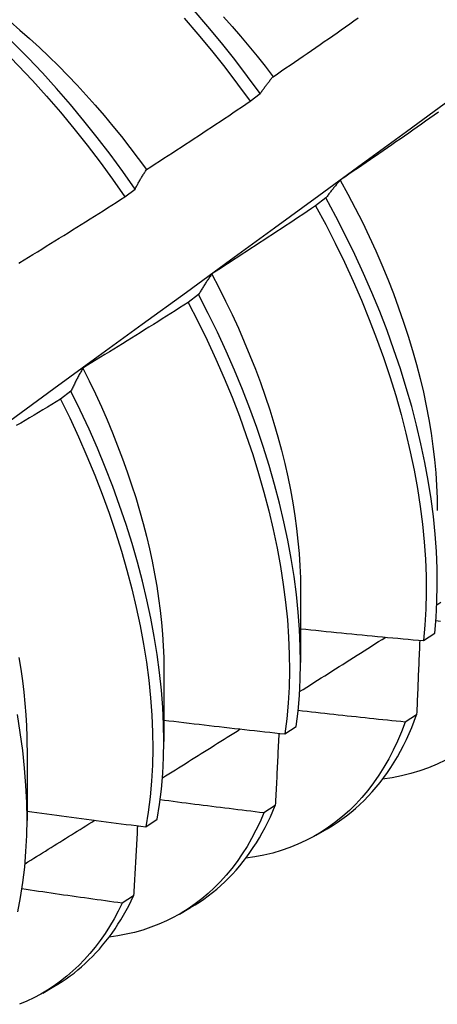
# Model space of a CAD drawing. Header units: inches. Extents: x 24 to 237, y 20 to 145.
# Tile 78 of 107: x 223.182 to 223.289, y 80.314 to 80.564. Entities that reach past the tile are written whole.
import ezdxf

# ---------------------------------------------------------------- set-up
doc = ezdxf.new("R2010")
doc.units = ezdxf.units.IN
doc.header["$MEASUREMENT"] = 0
doc.layers.add('Visible Edges(ANSI)', color=7, linetype='Continuous', lineweight=25)

msp = doc.modelspace()

# ---------------------------------------------------------------- linework, layer by layer
at = {"layer": 'Visible Edges(ANSI)'}
for p, q in [((223.24091, 80.54364), (223.24348, 80.5456)), ((223.20905, 80.51935), (223.21162, 80.52131)), ((223.26019, 80.51907), (223.25758, 80.51708)), ((223.2278, 80.4945), (223.22518, 80.49251)), ((223.19532, 80.46991), (223.19269, 80.46792)), ((223.25376, 80.41942), (223.25374, 80.40093)), ((223.28503, 80.40647), (223.28788, 80.40839)), ((223.21896, 80.39933), (223.21894, 80.38084)), ((223.28327, 80.38762), (223.28037, 80.38575)), ((223.24977, 80.38274), (223.25262, 80.38466)), ((223.18416, 80.37923), (223.18414, 80.36075)), ((223.24732, 80.36453), (223.24441, 80.36266)), ((223.21439, 80.35911), (223.21725, 80.36102)), ((223.25773, 80.35702), (223.26054, 80.35864)), ((223.21126, 80.34154), (223.20834, 80.33969)), ((223.22293, 80.33693), (223.22574, 80.33855)), ((223.18813, 80.31683), (223.19094, 80.31846))]:
    msp.add_line(p, q, dxfattribs=at)
at = {"layer": 'Visible Edges(ANSI)', "flags": 128}
for points in [[(223.16682, 80.5671), (223.17067, 80.5637), (223.17446, 80.56018), (223.17821, 80.55654), (223.18191, 80.55278), (223.18555, 80.54893), (223.18912, 80.54496), (223.19263, 80.54091), (223.19607, 80.53676), (223.19944, 80.53252), (223.20272, 80.5282), (223.20593, 80.52381), (223.20905, 80.51935)], [(223.21162, 80.52131), (223.2085, 80.52577), (223.20529, 80.53016), (223.20199, 80.53447), (223.19862, 80.5387), (223.19518, 80.54284), (223.19167, 80.54689), (223.18808, 80.55085), (223.18444, 80.5547), (223.18074, 80.55844), (223.17699, 80.56207), (223.17319, 80.56559)], [(223.17729, 80.566), (223.17982, 80.56392), (223.18233, 80.56178), (223.18481, 80.55958), (223.18728, 80.55733), (223.18972, 80.55501), (223.19213, 80.55264), (223.19452, 80.55022), (223.19688, 80.54775), (223.1992, 80.54522), (223.2015, 80.54265), (223.20376, 80.54002), (223.20598, 80.53736), (223.20817, 80.53465), (223.21032, 80.5319), (223.21244, 80.52911), (223.21451, 80.52629)], [(223.22413, 80.56482), (223.22764, 80.56075), (223.23107, 80.5566), (223.23443, 80.55236), (223.23771, 80.54804), (223.24091, 80.54364)], [(223.24348, 80.5456), (223.24028, 80.54999), (223.23699, 80.55431), (223.23362, 80.55854), (223.23018, 80.56269), (223.22667, 80.56675)], [(223.23415, 80.56512), (223.23633, 80.56268), (223.23848, 80.56021), (223.24059, 80.55769), (223.24268, 80.55513), (223.24473, 80.55254), (223.24674, 80.54991)], [(223.24675, 80.54991), (223.24784, 80.55065), (223.24893, 80.55139), (223.25001, 80.55213), (223.2511, 80.55287), (223.25219, 80.55361), (223.25327, 80.55435), (223.25436, 80.55509), (223.25544, 80.55583), (223.25653, 80.55658), (223.25761, 80.55732), (223.25869, 80.55807), (223.25977, 80.55882), (223.26086, 80.55957), (223.26194, 80.56032), (223.26302, 80.56107), (223.26409, 80.56182), (223.26517, 80.56257), (223.26625, 80.56333), (223.26733, 80.56408), (223.2684, 80.56484)], [(223.24348, 80.5456), (223.24361, 80.54579), (223.24375, 80.54598), (223.24388, 80.54617), (223.24401, 80.54636), (223.24414, 80.54655), (223.24427, 80.54674), (223.24441, 80.54692), (223.24454, 80.54711), (223.24468, 80.54729), (223.24481, 80.54747), (223.24495, 80.54765), (223.24508, 80.54783), (223.24522, 80.54801), (223.24535, 80.54819), (223.24549, 80.54837), (223.24563, 80.54855), (223.24577, 80.54872), (223.24591, 80.54889), (223.24604, 80.54907), (223.24618, 80.54924), (223.24632, 80.54941), (223.24647, 80.54958), (223.24661, 80.54975), (223.24675, 80.54991)], [(223.04383, 80.36406), (223.05521, 80.37226), (223.06659, 80.38046), (223.07795, 80.38865), (223.0893, 80.39685), (223.10064, 80.40505), (223.11197, 80.41325), (223.12328, 80.42144), (223.13459, 80.42964), (223.14589, 80.43783), (223.15718, 80.44603), (223.16846, 80.45422), (223.17973, 80.46241), (223.19099, 80.47059), (223.20224, 80.47878), (223.21348, 80.48696), (223.22471, 80.49514), (223.23593, 80.50332), (223.24714, 80.51149), (223.25835, 80.51966), (223.26954, 80.52783), (223.28073, 80.536), (223.2919, 80.54416)], [(223.21455, 80.5263), (223.21566, 80.52701), (223.21676, 80.52773), (223.21787, 80.52844), (223.21897, 80.52915), (223.22007, 80.52987), (223.22118, 80.53058), (223.22228, 80.5313), (223.22338, 80.53202), (223.22448, 80.53274), (223.22558, 80.53346), (223.22668, 80.53418), (223.22778, 80.5349), (223.22888, 80.53562), (223.22997, 80.53635), (223.23107, 80.53707), (223.23217, 80.5378), (223.23326, 80.53852), (223.23436, 80.53925), (223.23545, 80.53998), (223.23654, 80.54071), (223.23764, 80.54144), (223.23873, 80.54217), (223.23982, 80.5429), (223.24091, 80.54364)], [(223.28881, 80.54086), (223.28773, 80.5401), (223.28665, 80.53934), (223.28557, 80.53858), (223.2845, 80.53782), (223.28342, 80.53707), (223.28234, 80.53631), (223.28126, 80.53556), (223.28018, 80.5348), (223.27909, 80.53405), (223.27801, 80.5333), (223.27693, 80.53255), (223.27585, 80.5318), (223.27476, 80.53105), (223.27368, 80.53031), (223.27259, 80.52956), (223.2715, 80.52882), (223.27042, 80.52807), (223.26933, 80.52733), (223.26824, 80.52659), (223.26715, 80.52585), (223.26606, 80.52511), (223.26497, 80.52437), (223.26388, 80.52363)], [(223.21162, 80.52131), (223.21174, 80.52153), (223.21186, 80.52175), (223.21197, 80.52197), (223.21209, 80.52219), (223.21221, 80.5224), (223.21233, 80.52262), (223.21245, 80.52283), (223.21257, 80.52305), (223.21269, 80.52326), (223.21281, 80.52347), (223.21293, 80.52368), (223.21305, 80.52389), (223.21318, 80.52409), (223.2133, 80.5243), (223.21342, 80.52451), (223.21354, 80.52471), (223.21367, 80.52491), (223.21379, 80.52512), (223.21392, 80.52532), (223.21404, 80.52552), (223.21417, 80.52571), (223.2143, 80.52591), (223.21442, 80.52611), (223.21455, 80.5263)], [(223.26388, 80.52363), (223.26372, 80.52345), (223.26356, 80.52327), (223.2634, 80.52309), (223.26325, 80.52291), (223.26309, 80.52273), (223.26293, 80.52255), (223.26277, 80.52236), (223.26262, 80.52218), (223.26246, 80.52199), (223.26231, 80.5218), (223.26215, 80.52161), (223.262, 80.52142), (223.26184, 80.52123), (223.26169, 80.52104), (223.26154, 80.52085), (223.26139, 80.52065), (223.26124, 80.52046), (223.26108, 80.52026), (223.26093, 80.52007), (223.26078, 80.51987), (223.26064, 80.51967), (223.26049, 80.51947), (223.26034, 80.51927), (223.26019, 80.51907)], [(223.26384, 80.52362), (223.26578, 80.52006), (223.26766, 80.51648), (223.26946, 80.51288), (223.27119, 80.50927), (223.27285, 80.50565), (223.27443, 80.50202), (223.27594, 80.49839), (223.27736, 80.49475), (223.2787, 80.49113), (223.27997, 80.48751), (223.28114, 80.4839), (223.28224, 80.4803), (223.28325, 80.47673), (223.28416, 80.47318), (223.28499, 80.46965), (223.28574, 80.46615), (223.28639, 80.46268), (223.28695, 80.45925), (223.28743, 80.45585), (223.28782, 80.4525), (223.28812, 80.44918), (223.28833, 80.44592), (223.28846, 80.44271), (223.2885, 80.43955)], [(223.18229, 80.50264), (223.18341, 80.50333), (223.18453, 80.50401), (223.18565, 80.5047), (223.18677, 80.50538), (223.18789, 80.50607), (223.18901, 80.50676), (223.19013, 80.50745), (223.19125, 80.50814), (223.19236, 80.50884), (223.19348, 80.50953), (223.1946, 80.51022), (223.19571, 80.51092), (223.19683, 80.51162), (223.19794, 80.51231), (223.19905, 80.51301), (223.20017, 80.51371), (223.20128, 80.51441), (223.20239, 80.51511), (223.2035, 80.51582), (223.20461, 80.51652), (223.20572, 80.51723), (223.20683, 80.51793), (223.20794, 80.51864), (223.20905, 80.51935)], [(223.25758, 80.51708), (223.25649, 80.51635), (223.25539, 80.51561), (223.2543, 80.51488), (223.2532, 80.51415), (223.25211, 80.51342), (223.25101, 80.51269), (223.24991, 80.51196), (223.24882, 80.51123), (223.24772, 80.51051), (223.24662, 80.50978), (223.24552, 80.50906), (223.24442, 80.50833), (223.24332, 80.50761), (223.24222, 80.50689), (223.24111, 80.50617), (223.24001, 80.50545), (223.23891, 80.50473), (223.2378, 80.50401), (223.2367, 80.50329), (223.23559, 80.50258), (223.23449, 80.50186), (223.23338, 80.50115), (223.23227, 80.50044), (223.23117, 80.49973)], [(223.25758, 80.51708), (223.26013, 80.51232), (223.26257, 80.50753), (223.26491, 80.50271), (223.26713, 80.49788), (223.26923, 80.49303), (223.27122, 80.48818), (223.27309, 80.48332), (223.27483, 80.47847), (223.27645, 80.47363), (223.27794, 80.46881), (223.27931, 80.46401), (223.28055, 80.45925), (223.28165, 80.45451), (223.28263, 80.44982), (223.28347, 80.44518), (223.28418, 80.44059), (223.28476, 80.43606), (223.2852, 80.4316), (223.28551, 80.4272), (223.28568, 80.42288), (223.28572, 80.41864), (223.28562, 80.41449), (223.28539, 80.41043), (223.28503, 80.40647)], [(223.28788, 80.40839), (223.28823, 80.41236), (223.28845, 80.41643), (223.28853, 80.42059), (223.28849, 80.42483), (223.2883, 80.42916), (223.28798, 80.43356), (223.28753, 80.43803), (223.28694, 80.44256), (223.28622, 80.44716), (223.28537, 80.4518), (223.28438, 80.4565), (223.28327, 80.46123), (223.28202, 80.466), (223.28064, 80.4708), (223.27914, 80.47562), (223.27751, 80.48046), (223.27576, 80.48531), (223.27388, 80.49017), (223.27189, 80.49502), (223.26978, 80.49987), (223.26755, 80.5047), (223.2652, 80.50952), (223.26275, 80.51431), (223.26019, 80.51907)], [(223.18217, 80.50242), (223.18229, 80.50264)], [(223.23117, 80.49973), (223.23102, 80.49952), (223.23087, 80.49932), (223.23073, 80.49911), (223.23058, 80.4989), (223.23044, 80.49869), (223.2303, 80.49848), (223.23015, 80.49827), (223.23001, 80.49805), (223.22987, 80.49784), (223.22973, 80.49762), (223.22959, 80.49741), (223.22945, 80.49719), (223.22931, 80.49697), (223.22917, 80.49675), (223.22903, 80.49653), (223.22889, 80.49631), (223.22875, 80.49609), (223.22862, 80.49586), (223.22848, 80.49564), (223.22834, 80.49541), (223.22821, 80.49519), (223.22807, 80.49496), (223.22794, 80.49473), (223.2278, 80.4945)], [(223.23114, 80.49971), (223.23293, 80.49629), (223.23466, 80.49285), (223.23632, 80.48941), (223.23791, 80.48595), (223.23943, 80.48249), (223.24087, 80.47902), (223.24225, 80.47555), (223.24354, 80.47209), (223.24476, 80.46863), (223.2459, 80.46518), (223.24697, 80.46174), (223.24796, 80.45832), (223.24887, 80.45491), (223.24971, 80.45152), (223.25047, 80.44816), (223.25115, 80.44482), (223.25175, 80.44152), (223.25227, 80.43824), (223.25271, 80.435), (223.25308, 80.4318), (223.25336, 80.42864), (223.25356, 80.42552), (223.25369, 80.42245), (223.25373, 80.41943)], [(223.25262, 80.38466), (223.2531, 80.38853), (223.25345, 80.39251), (223.25366, 80.39658), (223.25374, 80.40074), (223.25368, 80.40499), (223.25349, 80.40932), (223.25316, 80.41373), (223.2527, 80.4182), (223.25211, 80.42274), (223.25138, 80.42734), (223.25052, 80.43199), (223.24952, 80.43669), (223.2484, 80.44142), (223.24714, 80.44619), (223.24576, 80.45099), (223.24425, 80.45582), (223.24261, 80.46066), (223.24085, 80.46551), (223.23897, 80.47036), (223.23697, 80.47522), (223.23485, 80.48007), (223.23261, 80.4849), (223.23026, 80.48971), (223.2278, 80.4945)], [(223.22518, 80.49251), (223.22407, 80.49181), (223.22296, 80.4911), (223.22185, 80.49039), (223.22074, 80.48969), (223.21963, 80.48898), (223.21851, 80.48828), (223.2174, 80.48758), (223.21629, 80.48688), (223.21517, 80.48618), (223.21405, 80.48548), (223.21294, 80.48478), (223.21182, 80.48408), (223.2107, 80.48339), (223.20958, 80.48269), (223.20847, 80.482), (223.20735, 80.48131), (223.20623, 80.48062), (223.20511, 80.47992), (223.20398, 80.47923), (223.20286, 80.47855), (223.20174, 80.47786), (223.20062, 80.47717), (223.19949, 80.47649), (223.19837, 80.4758)], [(223.22518, 80.49251), (223.22763, 80.48772), (223.22997, 80.48291), (223.2322, 80.47807), (223.23431, 80.47323), (223.23631, 80.46837), (223.23818, 80.46352), (223.23993, 80.45867), (223.24156, 80.45383), (223.24306, 80.44901), (223.24443, 80.44421), (223.24568, 80.43944), (223.24679, 80.4347), (223.24778, 80.43001), (223.24863, 80.42536), (223.24935, 80.42077), (223.24993, 80.41624), (223.25038, 80.41177), (223.2507, 80.40737), (223.25088, 80.40304), (223.25092, 80.3988), (223.25084, 80.39464), (223.25061, 80.39058), (223.25026, 80.38661), (223.24977, 80.38274)], [(223.19837, 80.4758), (223.19824, 80.47557), (223.1981, 80.47533), (223.19797, 80.4751), (223.19784, 80.47486), (223.19771, 80.47462), (223.19758, 80.47439), (223.19745, 80.47415), (223.19732, 80.47391), (223.19719, 80.47366), (223.19706, 80.47342), (223.19693, 80.47318), (223.19681, 80.47293), (223.19668, 80.47268), (223.19655, 80.47244), (223.19643, 80.47219), (223.1963, 80.47194), (223.19618, 80.47169), (223.19606, 80.47144), (223.19593, 80.47119), (223.19581, 80.47093), (223.19569, 80.47068), (223.19556, 80.47042), (223.19544, 80.47016), (223.19532, 80.46991)], [(223.19836, 80.4758), (223.19999, 80.47253), (223.20156, 80.46924), (223.20306, 80.46595), (223.20451, 80.46264), (223.20589, 80.45934), (223.2072, 80.45603), (223.20845, 80.45272), (223.20963, 80.44942), (223.21074, 80.44612), (223.21179, 80.44284), (223.21276, 80.43956), (223.21367, 80.4363), (223.21451, 80.43306), (223.21528, 80.42984), (223.21598, 80.42665), (223.2166, 80.42347), (223.21715, 80.42033), (223.21763, 80.41722), (223.21804, 80.41414), (223.21837, 80.4111), (223.21863, 80.40809), (223.21881, 80.40513), (223.21892, 80.40221), (223.21895, 80.39934)], [(223.21725, 80.36102), (223.21786, 80.36479), (223.21833, 80.36867), (223.21866, 80.37266), (223.21887, 80.37673), (223.21894, 80.3809), (223.21887, 80.38516), (223.21867, 80.38949), (223.21834, 80.3939), (223.21787, 80.39838), (223.21727, 80.40292), (223.21653, 80.40752), (223.21566, 80.41218), (223.21466, 80.41687), (223.21353, 80.42161), (223.21227, 80.42639), (223.21088, 80.43119), (223.20936, 80.43601), (223.20771, 80.44085), (223.20595, 80.44571), (223.20406, 80.45056), (223.20205, 80.45542), (223.19992, 80.46026), (223.19768, 80.46509), (223.19532, 80.46991)], [(223.19269, 80.46792), (223.19157, 80.46724), (223.19044, 80.46656), (223.18931, 80.46588), (223.18818, 80.4652), (223.18705, 80.46452), (223.18592, 80.46385), (223.18479, 80.46317), (223.18366, 80.4625), (223.18253, 80.46182), (223.1814, 80.46115)], [(223.19269, 80.46792), (223.19504, 80.4631), (223.19727, 80.45827), (223.19939, 80.45342), (223.20139, 80.44857), (223.20327, 80.44371), (223.20503, 80.43886), (223.20667, 80.43402), (223.20817, 80.4292), (223.20956, 80.4244), (223.21081, 80.41963), (223.21193, 80.41489), (223.21292, 80.4102), (223.21378, 80.40555), (223.21451, 80.40095), (223.2151, 80.39641), (223.21556, 80.39194), (223.21588, 80.38754), (223.21607, 80.38321), (223.21613, 80.37896), (223.21605, 80.3748), (223.21583, 80.37073), (223.21548, 80.36675), (223.215, 80.36288), (223.21439, 80.35911)], [(223.2884, 80.4156), (223.2894, 80.41624)], [(223.25375, 80.40949), (223.25505, 80.40936), (223.25635, 80.40922), (223.25765, 80.40909), (223.25895, 80.40896), (223.26026, 80.40882), (223.26156, 80.40869), (223.26286, 80.40856), (223.26417, 80.40843), (223.26547, 80.4083), (223.26677, 80.40818), (223.26808, 80.40805), (223.26938, 80.40792), (223.27068, 80.4078), (223.27199, 80.40767), (223.27329, 80.40755), (223.27459, 80.40742), (223.2759, 80.4073), (223.2772, 80.40718), (223.27851, 80.40706), (223.27981, 80.40694), (223.28112, 80.40682), (223.28242, 80.4067), (223.28373, 80.40659), (223.28503, 80.40647)], [(223.28933, 80.41137), (223.28816, 80.41148)], [(223.2535, 80.39351), (223.25441, 80.39408), (223.25533, 80.39466), (223.25624, 80.39524), (223.25715, 80.39581), (223.25807, 80.39639), (223.25898, 80.39697), (223.25989, 80.39755), (223.26081, 80.39812), (223.26172, 80.3987), (223.26263, 80.39928), (223.26355, 80.39985), (223.26446, 80.40043), (223.26537, 80.40101), (223.26629, 80.40158), (223.2672, 80.40216), (223.26811, 80.40274), (223.26902, 80.40332), (223.26994, 80.40389), (223.27085, 80.40447), (223.27176, 80.40505), (223.27267, 80.40563), (223.27359, 80.40621), (223.2745, 80.40678), (223.27541, 80.40736)], [(223.28405, 80.40656), (223.28402, 80.40577), (223.28399, 80.40499), (223.28396, 80.4042), (223.28393, 80.40342), (223.28389, 80.40263), (223.28386, 80.40185), (223.28383, 80.40106), (223.2838, 80.40027), (223.28377, 80.39949), (223.28374, 80.3987), (223.2837, 80.39791), (223.28367, 80.39712), (223.28364, 80.39633), (223.28361, 80.39554), (223.28357, 80.39475), (223.28354, 80.39396), (223.28351, 80.39317), (223.28348, 80.39238), (223.28344, 80.39159), (223.28341, 80.3908), (223.28338, 80.39), (223.28334, 80.38921), (223.28331, 80.38842), (223.28327, 80.38762)], [(223.18205, 80.40215), (223.18254, 80.39918), (223.18297, 80.39623), (223.18332, 80.39332), (223.18361, 80.39044), (223.18384, 80.38759), (223.18399, 80.38478), (223.18409, 80.38201), (223.18411, 80.37928)], [(223.18177, 80.33748), (223.18249, 80.34115), (223.18309, 80.34493), (223.18355, 80.34882), (223.18388, 80.3528), (223.18408, 80.35689), (223.18414, 80.36106), (223.18407, 80.36532), (223.18386, 80.36966), (223.18352, 80.37407), (223.18304, 80.37856), (223.18243, 80.3831), (223.18169, 80.38771)], [(223.28037, 80.38575), (223.27924, 80.38587), (223.2781, 80.38598), (223.27696, 80.3861), (223.27583, 80.38621), (223.27469, 80.38633), (223.27355, 80.38645), (223.27242, 80.38657), (223.27128, 80.38669), (223.27014, 80.38681), (223.26901, 80.38693), (223.26787, 80.38705), (223.26674, 80.38717), (223.2656, 80.38729), (223.26447, 80.38742), (223.26333, 80.38754), (223.2622, 80.38767), (223.26106, 80.38779), (223.25993, 80.38792), (223.25879, 80.38804), (223.25766, 80.38817), (223.25652, 80.3883), (223.25539, 80.38843), (223.25425, 80.38856), (223.25312, 80.38869)], [(223.26054, 80.35864), (223.2618, 80.3594), (223.26304, 80.36019), (223.26425, 80.36103), (223.26544, 80.36191), (223.2666, 80.36284), (223.26773, 80.3638), (223.26884, 80.3648), (223.26992, 80.36584), (223.27097, 80.36692), (223.272, 80.36804), (223.273, 80.3692), (223.27397, 80.3704), (223.27491, 80.37164), (223.27582, 80.37291), (223.2767, 80.37422), (223.27756, 80.37557), (223.27838, 80.37695), (223.27917, 80.37837), (223.27993, 80.37983), (223.28066, 80.38132), (223.28136, 80.38285), (223.28203, 80.3844), (223.28267, 80.386), (223.28327, 80.38762)], [(223.21894, 80.38626), (223.22023, 80.3861), (223.22151, 80.38595), (223.22279, 80.38579), (223.22408, 80.38564), (223.22536, 80.38549), (223.22664, 80.38534), (223.22792, 80.38518), (223.22921, 80.38503), (223.23049, 80.38489), (223.23178, 80.38474), (223.23306, 80.38459), (223.23434, 80.38444), (223.23563, 80.3843), (223.23691, 80.38415), (223.2382, 80.38401), (223.23948, 80.38386), (223.24077, 80.38372), (223.24205, 80.38358), (223.24334, 80.38344), (223.24463, 80.3833), (223.24591, 80.38316), (223.2472, 80.38302), (223.24848, 80.38288), (223.24977, 80.38274)], [(223.28037, 80.38575), (223.27943, 80.3833), (223.27842, 80.38092), (223.27733, 80.37863), (223.27617, 80.37641), (223.27494, 80.37428), (223.27365, 80.37223), (223.27228, 80.37027), (223.27085, 80.36839), (223.26935, 80.3666), (223.26778, 80.3649), (223.26615, 80.36329), (223.26446, 80.36178), (223.26271, 80.36035), (223.26089, 80.35903), (223.25902, 80.35779), (223.25709, 80.35666), (223.25511, 80.35562), (223.25307, 80.35468), (223.25098, 80.35384), (223.24884, 80.35309), (223.24665, 80.35245), (223.24441, 80.35191), (223.24213, 80.35147), (223.2398, 80.35113)], [(223.21857, 80.37155), (223.2194, 80.37206), (223.22023, 80.37258), (223.22105, 80.3731), (223.22188, 80.37362), (223.22271, 80.37414), (223.22353, 80.37466), (223.22436, 80.37517), (223.22519, 80.37569), (223.22601, 80.37621), (223.22684, 80.37673), (223.22767, 80.37725), (223.22849, 80.37777), (223.22932, 80.37829), (223.23014, 80.37881), (223.23097, 80.37932), (223.2318, 80.37984), (223.23262, 80.38036), (223.23345, 80.38088), (223.23427, 80.3814), (223.2351, 80.38192), (223.23593, 80.38244), (223.23675, 80.38296), (223.23758, 80.38348), (223.2384, 80.384)], [(223.2482, 80.38291), (223.24817, 80.38215), (223.24813, 80.38139), (223.2481, 80.38063), (223.24806, 80.37986), (223.24802, 80.3791), (223.24799, 80.37834), (223.24795, 80.37757), (223.24792, 80.37681), (223.24788, 80.37604), (223.24784, 80.37528), (223.24781, 80.37451), (223.24777, 80.37375), (223.24773, 80.37298), (223.2477, 80.37221), (223.24766, 80.37145), (223.24762, 80.37068), (223.24759, 80.36991), (223.24755, 80.36914), (223.24751, 80.36837), (223.24747, 80.36761), (223.24744, 80.36684), (223.2474, 80.36607), (223.24736, 80.3653), (223.24732, 80.36453)], [(223.29062, 80.37607), (223.2885, 80.37505), (223.28632, 80.37413), (223.28408, 80.37333), (223.28179, 80.37264), (223.27944, 80.37205), (223.27704, 80.37158), (223.2746, 80.37122)], [(223.24441, 80.36266), (223.24331, 80.36279), (223.24221, 80.36293), (223.24111, 80.36306), (223.24001, 80.36319), (223.23891, 80.36332), (223.2378, 80.36346), (223.2367, 80.36359), (223.2356, 80.36373), (223.2345, 80.36386), (223.2334, 80.364), (223.2323, 80.36413), (223.2312, 80.36427), (223.2301, 80.36441), (223.229, 80.36455), (223.2279, 80.36469), (223.2268, 80.36483), (223.22571, 80.36497), (223.22461, 80.36511), (223.22351, 80.36525), (223.22241, 80.36539), (223.22131, 80.36553), (223.22021, 80.36568), (223.21911, 80.36582), (223.21801, 80.36597)], [(223.22574, 80.33855), (223.2269, 80.33925), (223.22805, 80.33998), (223.22917, 80.34074), (223.23027, 80.34155), (223.23135, 80.34238), (223.23241, 80.34325), (223.23344, 80.34416), (223.23445, 80.3451), (223.23544, 80.34607), (223.23641, 80.34708), (223.23735, 80.34812), (223.23827, 80.34919), (223.23916, 80.3503), (223.24003, 80.35144), (223.24087, 80.35261), (223.24169, 80.35381), (223.24249, 80.35504), (223.24325, 80.35631), (223.244, 80.3576), (223.24471, 80.35893), (223.24541, 80.36028), (223.24607, 80.36167), (223.24671, 80.36308), (223.24732, 80.36453)], [(223.18414, 80.36307), (223.1854, 80.3629), (223.18666, 80.36273), (223.18792, 80.36255), (223.18918, 80.36238), (223.19043, 80.36221), (223.19169, 80.36204), (223.19295, 80.36187), (223.19421, 80.3617), (223.19547, 80.36154), (223.19673, 80.36137), (223.19799, 80.3612), (223.19925, 80.36104), (223.20051, 80.36087), (223.20177, 80.36071), (223.20303, 80.36055), (223.2043, 80.36038), (223.20556, 80.36022), (223.20682, 80.36006), (223.20808, 80.3599), (223.20934, 80.35974), (223.2106, 80.35958), (223.21187, 80.35943), (223.21313, 80.35927), (223.21439, 80.35911)], [(223.24441, 80.36266), (223.24343, 80.36042), (223.24239, 80.35826), (223.24129, 80.35616), (223.24012, 80.35414), (223.23889, 80.3522), (223.23759, 80.35033), (223.23624, 80.34854), (223.23483, 80.34683), (223.23335, 80.3452), (223.23182, 80.34365), (223.23024, 80.34218), (223.22859, 80.3408), (223.2269, 80.33951), (223.22515, 80.33829), (223.22334, 80.33717), (223.22149, 80.33613), (223.21959, 80.33518), (223.21764, 80.33432), (223.21564, 80.33355), (223.2136, 80.33286), (223.21151, 80.33227), (223.20938, 80.33177), (223.20721, 80.33136), (223.205, 80.33104)], [(223.18363, 80.34972), (223.18437, 80.35018), (223.18511, 80.35064), (223.18585, 80.3511), (223.18658, 80.35156), (223.18732, 80.35202), (223.18806, 80.35248), (223.1888, 80.35294), (223.18954, 80.3534), (223.19028, 80.35387), (223.19102, 80.35433), (223.19176, 80.35479), (223.1925, 80.35525), (223.19323, 80.35571), (223.19397, 80.35617), (223.19471, 80.35663), (223.19545, 80.35709), (223.19619, 80.35755), (223.19693, 80.35801), (223.19767, 80.35847), (223.1984, 80.35893), (223.19914, 80.35939), (223.19988, 80.35985), (223.20062, 80.36032), (223.20136, 80.36078)], [(223.21224, 80.35938), (223.2122, 80.35864), (223.21217, 80.3579), (223.21213, 80.35716), (223.21209, 80.35642), (223.21205, 80.35568), (223.21201, 80.35494), (223.21197, 80.3542), (223.21192, 80.35346), (223.21188, 80.35271), (223.21184, 80.35197), (223.2118, 80.35123), (223.21176, 80.35049), (223.21172, 80.34974), (223.21168, 80.349), (223.21164, 80.34826), (223.2116, 80.34751), (223.21155, 80.34677), (223.21151, 80.34602), (223.21147, 80.34528), (223.21143, 80.34453), (223.21138, 80.34378), (223.21134, 80.34304), (223.2113, 80.34229), (223.21126, 80.34154)], [(223.20834, 80.33969), (223.20727, 80.33984), (223.20621, 80.33998), (223.20515, 80.34013), (223.20409, 80.34027), (223.20302, 80.34042), (223.20196, 80.34057), (223.2009, 80.34072), (223.19983, 80.34086), (223.19877, 80.34101), (223.19771, 80.34116), (223.19665, 80.34131), (223.19559, 80.34146), (223.19452, 80.34162), (223.19346, 80.34177), (223.1924, 80.34192), (223.19134, 80.34207), (223.19028, 80.34223), (223.18922, 80.34238), (223.18816, 80.34254), (223.1871, 80.34269), (223.18604, 80.34285), (223.18497, 80.343), (223.18391, 80.34316), (223.18285, 80.34332)], [(223.19094, 80.31846), (223.19201, 80.31909), (223.19306, 80.31976), (223.19409, 80.32046), (223.1951, 80.32118), (223.1961, 80.32193), (223.19708, 80.32272), (223.19804, 80.32353), (223.19897, 80.32437), (223.19989, 80.32524), (223.2008, 80.32614), (223.20168, 80.32706), (223.20254, 80.32802), (223.20338, 80.329), (223.2042, 80.33001), (223.205, 80.33104), (223.20578, 80.3321), (223.20654, 80.33319), (223.20728, 80.33431), (223.208, 80.33545), (223.20869, 80.33662), (223.20937, 80.33781), (223.21002, 80.33903), (223.21065, 80.34028), (223.21126, 80.34154)], [(223.20834, 80.33969), (223.20734, 80.33766), (223.20628, 80.33569), (223.20516, 80.33379), (223.20399, 80.33196), (223.20276, 80.3302), (223.20148, 80.3285), (223.20015, 80.32688), (223.19876, 80.32533), (223.19732, 80.32385), (223.19583, 80.32245), (223.19429, 80.32112), (223.1927, 80.31986), (223.19107, 80.31869), (223.18938, 80.31759), (223.18765, 80.31656), (223.18588, 80.31562), (223.18406, 80.31475), (223.1822, 80.31397)]]:
    msp.add_lwpolyline(points, dxfattribs=at)

doc.saveas('drawing.dxf')
